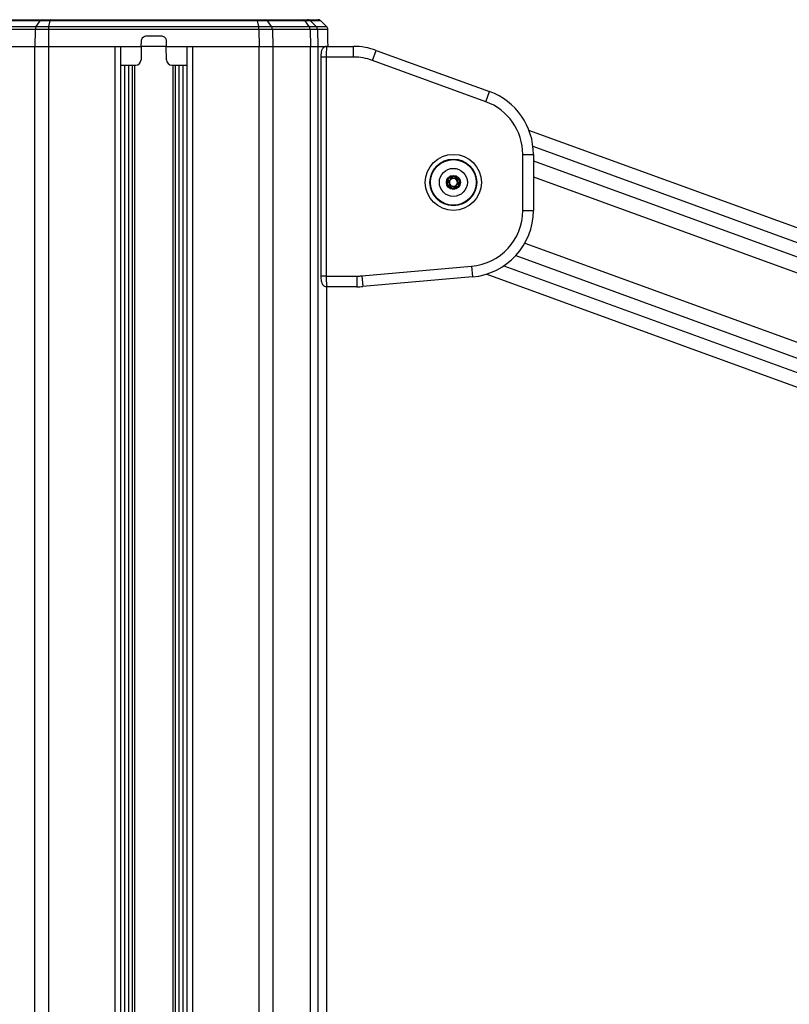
# Model space of a CAD drawing. Header units: millimetres. Extents: x 20 to 26560, y 16 to 18133.
# Tile 42 of 106: x 8998 to 9574, y 6798 to 7535. Entities that reach past the tile are written whole.
import ezdxf

# ---------------------------------------------------------------- set-up
doc = ezdxf.new("R2010")
doc.units = ezdxf.units.MM
doc.header["$LTSCALE"] = 2

msp = doc.modelspace()

# ---------------------------------------------------------------- linework, layer by layer
at = {"color": 7, "linetype": 'Continuous', "lineweight": 25}
for p, q in [((8981.98, 7530.32), (9010.23, 7530.32)), ((9013.37, 7534.61), (8985.12, 7534.61)), ((8986.59, 7535.45), (9014.84, 7535.45)), ((9010.23, 7530.32), (9013.37, 7534.61)), ((9010.23, 7530.32), (9019.85, 7530.32)), ((9020.72, 7534.61), (9013.37, 7534.61)), ((9014.84, 7535.45), (9021.13, 7535.45)), ((9019.85, 7530.32), (9020.72, 7534.61)), ((9019.85, 7530.32), (9177.07, 7530.32)), ((9176.2, 7534.61), (9020.72, 7534.61)), ((9021.13, 7535.45), (9175.79, 7535.45)), ((9175.79, 7535.45), (9182.08, 7535.45)), ((9177.07, 7530.32), (9176.2, 7534.61)), ((9183.55, 7534.61), (9176.2, 7534.61)), ((9177.07, 7530.32), (9186.69, 7530.32)), ((9182.08, 7535.45), (9210.33, 7535.45)), ((9186.69, 7530.32), (9183.55, 7534.61)), ((9211.8, 7534.61), (9183.55, 7534.61)), ((9186.69, 7530.32), (9214.94, 7530.32)), ((9210.33, 7535.45), (9213.7, 7535.45)), ((9214.94, 7530.32), (9211.8, 7534.61)), ((9215.74, 7534.61), (9211.8, 7534.61)), ((9213.7, 7535.45), (9221.39, 7535.45)), ((9214.94, 7530.32), (9220.1, 7530.32)), ((9220.1, 7530.32), (9215.74, 7534.61)), ((9227.92, 7530.32), (9223.48, 7534.61)), ((9009.58, 7528.21), (8981.33, 7528.21)), ((9009.58, 7528.21), (9009.42, 7515.45)), ((9019.67, 7528.21), (9009.58, 7528.21)), ((9019.67, 7528.21), (9019.62, 7515.45)), ((9177.25, 7528.21), (9019.67, 7528.21)), ((9093.19, 7523.45), (9103.73, 7523.45)), ((9177.25, 7528.21), (9177.3, 7515.45)), ((9187.34, 7528.21), (9177.25, 7528.21)), ((9187.34, 7528.21), (9187.5, 7515.45)), ((9215.59, 7528.21), (9187.34, 7528.21)), ((9215.59, 7528.21), (9215.75, 7515.45)), ((9221, 7528.21), (9215.59, 7528.21)), ((9221, 7528.21), (9221.21, 7515.45)), ((9228.92, 7523.45), (9228.84, 7528.21)), ((9228.89, 7523.45), (9228.92, 7523.45)), ((8981.17, 7515.45), (9009.42, 7515.45)), ((9009.42, 7515.45), (9019.62, 7515.45)), ((9019.62, 7515.45), (9089.12, 7515.45)), ((9019.62, 7515.45), (9069.53, 7515.45)), ((9073.82, 1767.45), (9073.82, 7515.45)), ((9089.12, 7515.45), (9088.95, 7505.38)), ((9089.12, 7515.45), (9089.19, 7519.52)), ((9107.8, 7515.45), (9089.12, 7515.45)), ((9107.73, 7519.52), (9107.8, 7515.45)), ((9107.8, 7515.45), (9177.3, 7515.45)), ((9107.97, 7505.38), (9107.8, 7515.45)), ((9123.1, 7515.45), (9123.1, 1767.45)), ((9127.39, 7515.45), (9177.3, 7515.45)), ((9177.3, 7515.45), (9187.5, 7515.45)), ((9187.5, 7515.45), (9215.75, 7515.45)), ((9215.75, 7515.45), (9221.21, 7515.45)), ((9221.21, 7515.45), (9228.21, 7515.45)), ((9221.21, 7515.45), (9228.01, 7515.45)), ((9228.21, 7515.45), (9248.03, 7515.45)), ((9228.95, 7515.45), (9228.88, 7519.52)), ((9248.03, 7507.45), (9248.03, 7515.45)), ((9223.58, 7507.45), (9223.58, 7343.45)), ((9227.58, 7507.45), (9227.58, 7343.45)), ((9248.03, 7507.45), (9227.58, 7507.45)), ((9262.39, 7504.92), (9265.13, 7512.44)), ((9265.13, 7512.44), (9349.94, 7481.57)), ((9073.82, 7501.45), (9084.95, 7501.45)), ((9111.97, 7501.45), (9123.1, 7501.45)), ((9347.21, 7474.05), (9262.39, 7504.92)), ((9347.21, 7474.05), (9349.94, 7481.57)), ((11075.56, 6835.16), (9379.49, 7452.59)), ((9374.84, 7434.58), (9382.84, 7434.58)), ((9374.84, 7392.64), (9374.84, 7434.58)), ((9382.84, 7434.58), (9382.84, 7392.64)), ((9319.18, 7416.43), (9323.45, 7418.19)), ((9323.45, 7418.19), (9327.11, 7415.37)), ((9318.57, 7411.85), (9319.18, 7416.43)), ((9322.24, 7409.03), (9318.57, 7411.85)), ((9319.54, 7414.65), (9322.09, 7416.99)), ((9320.29, 7411.27), (9319.54, 7414.65)), ((9323.6, 7410.23), (9320.29, 7411.27)), ((9322.09, 7416.99), (9325.39, 7415.95)), ((9326.5, 7410.8), (9322.24, 7409.03)), ((9326.15, 7412.57), (9323.6, 7410.23)), ((9325.39, 7415.95), (9326.15, 7412.57)), ((9327.11, 7415.37), (9326.5, 7410.8)), ((9374.84, 7392.64), (9382.84, 7392.64)), ((9254.32, 7343.61), (9336.5, 7350.8)), ((9336.5, 7350.8), (9337.2, 7342.83)), ((9347.8, 7344.93), (10828.36, 6805.96)), ((9227.58, 7343.45), (9250.66, 7343.45)), ((9250.66, 7343.45), (9250.66, 7335.45)), ((9254.32, 7343.61), (9255.02, 7335.64)), ((9337.2, 7342.83), (9255.02, 7335.64)), ((9228.02, 6163.88), (9228.02, 7335.52)), ((9228.21, 7335.45), (9228.02, 7335.45)), ((9250.66, 7335.45), (9228.21, 7335.45))]:
    msp.add_line(p, q, dxfattribs=at)
at = {"color": 8, "linetype": 'Continuous', "lineweight": 25}
for p, q in [((9223.48, 7534.61), (9215.74, 7534.61)), ((9220.1, 7530.32), (9227.92, 7530.32)), ((9228.84, 7528.21), (9221, 7528.21)), ((9009.42, 1767.45), (9009.42, 7515.45)), ((9019.62, 7515.45), (9019.62, 1767.45)), ((9069.53, 1767.45), (9069.53, 7515.45)), ((9127.39, 7515.45), (9127.39, 1767.45)), ((9177.3, 1767.45), (9177.3, 7515.45)), ((9187.5, 7515.45), (9187.5, 1767.45)), ((9215.75, 1767.45), (9215.75, 7515.45)), ((9221.21, 7515.45), (9221.21, 1767.45)), ((9227.58, 7507.45), (9223.58, 7507.45)), ((9076.75, 6268.79), (9076.75, 7501.45)), ((9079.57, 7501.45), (9079.57, 6270.47)), ((9082.57, 6271.93), (9082.57, 7501.45)), ((9083.99, 7501.45), (9083.99, 6272.52)), ((9112.93, 6272.52), (9112.93, 7501.45)), ((9114.35, 7501.45), (9114.35, 6271.93)), ((9117.35, 6270.47), (9117.35, 7501.45)), ((9120.17, 7501.45), (9120.17, 6268.79)), ((9382.48, 7440.61), (11061.87, 6829.26)), ((9382.84, 7429.63), (10774.23, 6923.12)), ((9382.84, 7417.75), (9687.83, 7306.72)), ((9376.42, 7368.13), (9664.28, 7263.34)), ((9369.59, 7358.74), (10749.77, 6856.31)), ((9360.7, 7351.12), (10843.17, 6811.46)), ((9227.58, 7343.45), (9223.58, 7343.45)), ((9228.01, 6163.88), (9228.01, 7335.52))]:
    msp.add_line(p, q, dxfattribs=at)
at = {"color": 7, "linetype": 'Continuous', "lineweight": 25, "flags": 128}
for points in [[(9021.13, 7535.45), (9021.08, 7535.44), (9021.02, 7535.4), (9020.97, 7535.33), (9020.91, 7535.23), (9020.86, 7535.11), (9020.81, 7534.97), (9020.77, 7534.8), (9020.72, 7534.61)], [(9175.79, 7535.45), (9175.84, 7535.44), (9175.9, 7535.4), (9175.96, 7535.33), (9176.01, 7535.23), (9176.06, 7535.11), (9176.11, 7534.97), (9176.16, 7534.8), (9176.2, 7534.61)]]:
    msp.add_lwpolyline(points, dxfattribs=at)
at = {"color": 7, "linetype": 'Continuous', "lineweight": 25}
for radius in [21, 17.5, 17.1, 10.5, 5.25, 4.75]:
    msp.add_circle((9322.84, 7413.61), radius, dxfattribs=at)
for centre, radius, start, end in [((9013.25, 7528.23), 3.67, 145.46671, 180.35228), ((9014.93, 7533.59), 1.86, 92.6482, 146.83731), ((9030.97, 7528.3), 11.31, 169.73862, 180.46484), ((9165.95, 7528.3), 11.31, 359.53516, 10.26138), ((9181.99, 7533.59), 1.86, 33.16269, 87.3518), ((9183.67, 7528.23), 3.67, 359.64772, 34.53329), ((9210.24, 7533.59), 1.86, 33.16269, 87.3518), ((9213.69, 7532.54), 2.91, 45.30082, 89.90507), ((9211.92, 7528.23), 3.67, 359.64772, 34.53329), ((9217.97, 7528.16), 3.03, 0.88052, 45.29495), ((9221.39, 7532.45), 3, 46, 90), ((9225.84, 7528.16), 3, 1, 46), ((9248.03, 7465.45), 50, 70, 90), ((9248.03, 7465.45), 42, 70, 90), ((9084.95, 7505.45), 4, 270, 359), ((9111.97, 7505.45), 4, 181, 270), ((9332.84, 7434.58), 50, 0, 70), ((9332.84, 7434.58), 42, 0, 70), ((9322.84, 7413.61), 3, 132.56232, 192.56232), ((9322.84, 7413.61), 3, 192.56232, 252.56232), ((9322.84, 7413.61), 3, 72.56232, 132.56232), ((9322.84, 7413.61), 3, 252.56232, 312.56232), ((9322.84, 7413.61), 3, 12.56232, 72.56232), ((9322.84, 7413.61), 3, 312.56232, 12.56232), ((9332.84, 7392.64), 42, 275, 0), ((9332.84, 7392.64), 50, 275, 0), ((9250.66, 7385.45), 42, 270, 275), ((9250.66, 7385.45), 50, 270, 275)]:
    msp.add_arc(centre, radius, start, end, dxfattribs=at)
for points, knots in [([(9089.19, 7519.52), (9089.25, 7519.97), (9089.35, 7520.87), (9090.06, 7522.05), (9091.09, 7522.94), (9092.2, 7523.39), (9092.92, 7523.43), (9093.19, 7523.45)], [0, 0, 0, 0, 0.217051, 0.434103, 0.651134, 0.868186, 1, 1, 1, 1]), ([(9103.73, 7523.45), (9104.18, 7523.41), (9105.08, 7523.32), (9106.27, 7522.63), (9107.18, 7521.61), (9107.65, 7520.51), (9107.7, 7519.79), (9107.73, 7519.52)], [0, 0, 0, 0, 0.217103, 0.4342071, 0.6512847, 0.8683252, 1, 1, 1, 1]), ([(9228.88, 7519.52), (9228.88, 7519.97), (9228.86, 7520.87), (9228.86, 7522.05), (9228.86, 7522.94), (9228.87, 7523.39), (9228.88, 7523.43), (9228.89, 7523.45)], [0, 0, 0, 0, 0.217051, 0.434103, 0.651134, 0.868186, 1, 1, 1, 1]), ([(9228.13, 7515.41), (9228.06, 7515.42), (9227.5, 7515.5), (9226.54, 7515.15), (9225.5, 7514.5), (9224.79, 7513.7), (9224.31, 7512.83), (9224, 7511.89), (9223.77, 7510.74), (9223.61, 7509.22), (9223.59, 7508.03), (9223.58, 7507.45)], [0, 0, 0, 0, 0.020956, 0.152089, 0.258526, 0.353941, 0.445719, 0.548251, 0.685361, 0.848304, 1, 1, 1, 1]), ([(9228.21, 7515.45), (9228.14, 7515.36), (9228, 7515.18), (9227.81, 7513.77), (9227.66, 7511.71), (9227.59, 7509.47), (9227.58, 7508.01), (9227.58, 7507.45)], [0, 0, 0, 0, 0.217102, 0.434577, 0.651626, 0.866747, 1, 1, 1, 1]), ([(9223.58, 7343.45), (9223.58, 7343.43), (9223.57, 7342.81), (9223.63, 7341.53), (9223.82, 7339.77), (9224.12, 7338.43), (9224.84, 7337.09), (9225.8, 7336.15), (9226.97, 7335.54), (9227.83, 7335.51), (9228.21, 7335.5)], [0, 0, 0, 0, 0.00498, 0.1662, 0.333827, 0.536621, 0.65565, 0.772007, 0.899016, 1, 1, 1, 1]), ([(9227.58, 7343.45), (9227.58, 7342.56), (9227.6, 7340.78), (9227.71, 7338.4), (9227.87, 7336.59), (9228.05, 7335.6), (9228.16, 7335.49), (9228.21, 7335.45)], [0, 0, 0, 0, 0.212244, 0.424022, 0.636454, 0.850953, 1, 1, 1, 1])]:
    msp.add_open_spline(points, degree=3, knots=knots, dxfattribs=at)

doc.saveas('drawing.dxf')
